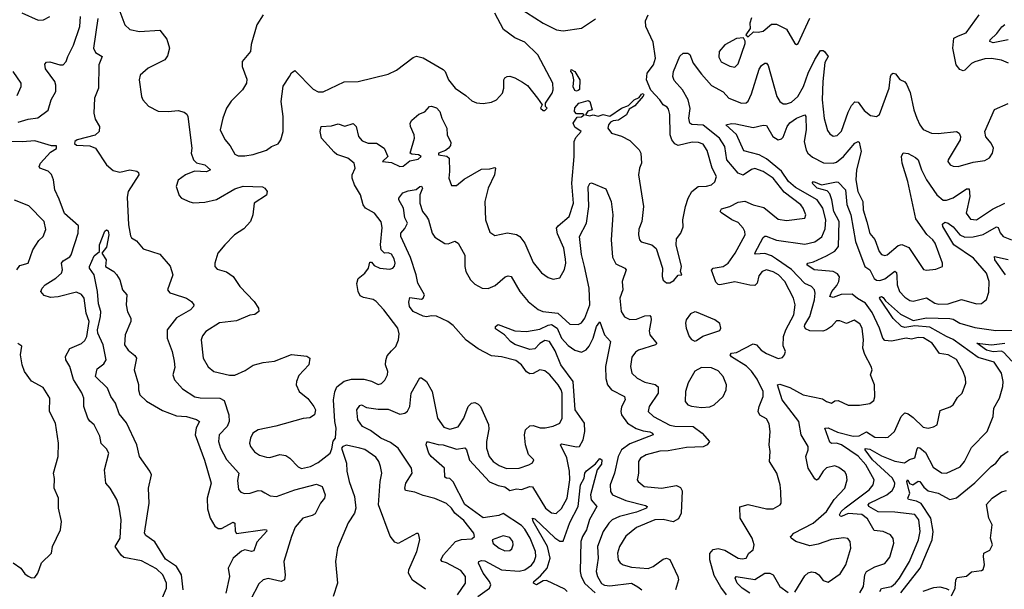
# Model space of a CAD drawing. Extents: x 2143765 to 2212931, y 878955 to 1017455.
# Tile 71 of 256: x 2151225 to 2157132, y 923039 to 926455. Entities that reach past the tile are written whole.
import ezdxf

# ---------------------------------------------------------------- set-up
doc = ezdxf.new("R2010")
doc.units = 0

msp = doc.modelspace()

# ---------------------------------------------------------------- linework, layer by layer
at = {"layer": '0CON20XD'}
for points in [[(2154215, 926530), (2154365, 926434.5), (2154445, 926394.4), (2154485, 926388), (2154595.8, 926404.2), (2154679.3, 926460.7)], [(2151215, 925840), (2151275, 925857.8), (2151334.1, 925865.9), (2151396.5, 925913.5), (2151414.7, 925975), (2151440.9, 926025), (2151442.7, 926062.7), (2151436.2, 926085), (2151380.1, 926160.1), (2151375, 926188.8), (2151385, 926200.6), (2151405, 926203.6), (2151465, 926184.5), (2151485, 926184.5), (2151504.5, 926205), (2151513.9, 926235), (2151547.7, 926302.3), (2151586.1, 926415), (2151589.1, 926475)], [(2151237.3, 926497.3), (2151335, 926452), (2151367.5, 926455), (2151406.7, 926475)], [(2151825.6, 926505), (2151855.5, 926425.5), (2151885, 926397.5), (2151944.6, 926384.6), (2152065, 926393.5), (2152108.1, 926338.1), (2152123.3, 926285), (2152110.9, 926239.1), (2152095.9, 926214.1), (2151996, 926165), (2151947.3, 926122.7), (2151942, 926095), (2151955.8, 925995), (2151964.4, 925975), (2151997.4, 925937.4), (2152055, 925907.1), (2152115, 925904), (2152175, 925910), (2152210.8, 925900.8), (2152228.1, 925888.1), (2152234.4, 925874.4), (2152257.1, 925685), (2152254.4, 925655), (2152268.2, 925615), (2152285, 925596.2), (2152335, 925585.3), (2152369.2, 925555), (2152345, 925543.3), (2152272.9, 925547.1), (2152218.8, 925525), (2152175, 925493.8), (2152164.3, 925455), (2152181.5, 925401.5), (2152195, 925384), (2152245, 925362.2), (2152267, 925357), (2152335, 925360.9), (2152405, 925376.1), (2152515, 925440), (2152565, 925457.5), (2152682.2, 925452.2), (2152696, 925445), (2152708.8, 925425), (2152705, 925403.3), (2152631.9, 925355), (2152624.4, 925285), (2152609.2, 925245), (2152568.9, 925201.1), (2152514.7, 925165.3), (2152455.5, 925105), (2152414.4, 925055), (2152396.7, 924995), (2152396.7, 924975), (2152409.3, 924959.3), (2152465, 924942), (2152505.6, 924915.6), (2152545.8, 924855), (2152631.9, 924765), (2152658.6, 924725), (2152660, 924705), (2152635, 924687.7), (2152605, 924683.8), (2152525, 924649.1), (2152423.9, 924636.1), (2152340.8, 924585), (2152321.7, 924558.3), (2152313.5, 924535), (2152325.5, 924425), (2152355, 924372.5), (2152390, 924345), (2152483.8, 924323.8), (2152515, 924323.8), (2152578.3, 924351.7), (2152625, 924384.1), (2152685, 924400), (2152752.7, 924407.3), (2152855, 924447.5), (2152947.6, 924437.6), (2152965.5, 924425.5), (2152960.6, 924385), (2152899.8, 924320.2), (2152885.5, 924285), (2152884.6, 924265), (2152901.1, 924225), (2152952.9, 924182.9), (2152990, 924135), (2153000, 924115), (2152994.3, 924085), (2152965, 924067.9), (2152925, 924063.8), (2152761.9, 924018.1), (2152656, 923995), (2152623.5, 923975), (2152609.6, 923945), (2152604.5, 923915), (2152609.5, 923895), (2152632.9, 923862.9), (2152663.3, 923843.3), (2152705, 923830.5), (2152725, 923830), (2152785, 923847.3), (2152820.9, 923840.9), (2152845, 923825.6), (2152895, 923772.5), (2152915, 923763.3), (2152970, 923775), (2153015, 923800), (2153086.7, 923855), (2153098.6, 923881.4), (2153105, 923927.5), (2153118.8, 923945), (2153124.4, 924005), (2153115.3, 924045.3), (2153108.3, 924175), (2153115.9, 924224.1), (2153127.1, 924252.9), (2153172.2, 924287.8), (2153215, 924299.6), (2153289.4, 924299.4), (2153335, 924287.8), (2153375, 924267.1), (2153395, 924272.5), (2153416.6, 924293.4), (2153431.4, 924325), (2153433.1, 924345), (2153420, 924385), (2153421.7, 924411.7), (2153430.6, 924439.4), (2153455, 924468.6), (2153482.5, 924495), (2153497.5, 924535), (2153501.2, 924571.2), (2153492.9, 924605), (2153410.6, 924715), (2153363.3, 924765), (2153345, 924777.3), (2153288.2, 924788.2), (2153268.2, 924798.2), (2153256.2, 924825), (2153247.6, 924872.4), (2153256.6, 924903.4), (2153296.2, 924935), (2153316.7, 924965), (2153325, 925000), (2153335, 925000), (2153351.7, 924981.7), (2153385.6, 924965.6), (2153445, 924958.6), (2153463.3, 924965), (2153473, 924977), (2153476.7, 924995), (2153471.3, 925021.3), (2153455, 925048.8), (2153435, 925056), (2153414.1, 925054.1), (2153394.5, 925074.5), (2153390.5, 925105), (2153398.7, 925208.7), (2153393.1, 925243.1), (2153353.1, 925295), (2153299.4, 925325), (2153285.5, 925345), (2153269.6, 925405), (2153233.9, 925463.9), (2153220.3, 925505), (2153218.8, 925525), (2153237.6, 925565), (2153230.8, 925595), (2153193.3, 925625), (2153127.6, 925647.6), (2153111, 925661)], [(2152686, 926485), (2152646.9, 926425), (2152614.4, 926305.6), (2152609.2, 926265), (2152560, 926205), (2152560, 926175), (2152587.7, 926097.7), (2152585.7, 926075), (2152560.8, 926035), (2152494, 925966), (2152465.6, 925925), (2152443.5, 925865), (2152427.8, 925795), (2152455, 925736), (2152488, 925698), (2152515, 925648.8), (2152535, 925638.6), (2152575, 925638.1), (2152625, 925646.9), (2152705, 925672.5), (2152735, 925695.6), (2152775, 925711.4), (2152791.2, 925735), (2152805.9, 925785), (2152805.5, 925875.5), (2152794, 925965), (2152806.4, 926056.4), (2152843.8, 926115), (2152855, 926136.7), (2152875, 926150), (2152985, 926037.8), (2153015, 926023.1), (2153045, 926023.5), (2153172.4, 926082.4), (2153255.4, 926084.6), (2153435, 926128.6), (2153485, 926153.1), (2153585, 926229.1), (2153605, 926235.6), (2153645, 926226.7), (2153765, 926157.5), (2153777.1, 926145), (2153796.7, 926095), (2153837.1, 926045), (2153901.5, 926001.5), (2153938.3, 925968.3), (2153965, 925955.8), (2154005, 925952), (2154055, 925961.2), (2154085.6, 925974.4), (2154122, 926015), (2154129.2, 926045), (2154130, 926095), (2154135, 926107.5), (2154150, 926115), (2154165, 926116.7), (2154195, 926106.7), (2154240.8, 926080.8), (2154271.2, 926061.2), (2154332.5, 925985), (2154360, 925945), (2154350, 925925), (2154365, 925910), (2154375, 925910), (2154390, 925925), (2154380, 925935), (2154380, 925955), (2154420, 926015), (2154425.6, 926035), (2154424.2, 926075), (2154333.1, 926245), (2154255, 926321.4), (2154195, 926345.6), (2154127.3, 926397.3), (2154076, 926495)], [(2153111, 925661), (2153035.6, 925745), (2153026.7, 925785), (2153034.5, 925815.5), (2153095, 925819.2), (2153135, 925831.2), (2153175, 925817.5), (2153225, 925832.5), (2153244, 925814), (2153256.7, 925755), (2153279.5, 925729.5), (2153315, 925714.5), (2153365, 925714.4), (2153412.2, 925685), (2153434.4, 925635), (2153402.5, 925605), (2153455, 925598.8), (2153505, 925575.5), (2153525, 925576.7), (2153565, 925608.9), (2153615, 925619.6), (2153634.2, 925635), (2153616.7, 925645), (2153578.3, 925648.3), (2153568, 925655), (2153593.3, 925745), (2153591.1, 925765), (2153568.9, 925815), (2153568.6, 925835), (2153576.8, 925853.2), (2153620.6, 925889.4), (2153655, 925902.5), (2153683.8, 925935), (2153695, 925937.5), (2153725, 925927.5), (2153745.4, 925905.4), (2153757.1, 925865), (2153786.7, 925805), (2153789.1, 925765), (2153810.7, 925719.3), (2153808.7, 925701.3), (2153797.8, 925685), (2153779, 925671), (2153738, 925655), (2153738, 925645), (2153787.1, 925637.1), (2153802.1, 925625), (2153804.6, 925545.4), (2153798.9, 925505), (2153815, 925460), (2153845, 925460), (2153892, 925498), (2153995, 925559.2), (2154045, 925560), (2154075, 925568.8), (2154080, 925565), (2154073.3, 925525), (2154036, 925444), (2154015.6, 925365), (2154020, 925255), (2154045, 925180), (2154075, 925161.4), (2154152.4, 925177.6), (2154205, 925166.1), (2154225, 925155.5), (2154255.5, 925115), (2154305, 924998.1), (2154356, 924936), (2154395, 924908.9), (2154425, 924900), (2154465, 924906.2), (2154493.4, 924956.6), (2154501.1, 924995), (2154498.9, 925018.9), (2154489.6, 925085), (2154450.9, 925170.8), (2154446.5, 925205), (2154455, 925218.7), (2154521.5, 925275), (2154547.8, 925355), (2154536.9, 925475), (2154551, 925635), (2154550.7, 925725), (2154561.3, 925748.7), (2154593.3, 925785), (2154555, 925811.1), (2154545.4, 925835), (2154569.2, 925870.8), (2154595, 925872.2), (2154612.5, 925885), (2154600.7, 925890.7), (2154565, 925891.2), (2154554.5, 925905), (2154555, 925926.2), (2154580, 925955), (2154635, 925970), (2154645.7, 925965), (2154660, 925915), (2154634.1, 925905.9), (2154620, 925885), (2154645, 925879.5), (2154665, 925884.4), (2154695, 925876.9), (2154725, 925885.8), (2154765, 925876.2), (2154834.7, 925925.3), (2154878.4, 925941.6), (2154910.9, 925975), (2154941.9, 925988.1), (2154955, 926008.6), (2154965, 926013.3), (2154969.2, 926005), (2154965, 925996.7), (2154915, 925938.5), (2154882.2, 925917.8), (2154865, 925884.5), (2154817.8, 925852.2), (2154785, 925848.6), (2154769.5, 925840.5), (2154757.5, 925825), (2154753.8, 925805), (2154775, 925774), (2154836, 925756), (2154885, 925730), (2154942.5, 925675), (2154952.2, 925655), (2154955.6, 925595), (2154942.7, 925565), (2154938.2, 925525), (2154968.5, 925335), (2154957.1, 925245), (2154939.2, 925199.2), (2154937.1, 925165), (2154944.2, 925135), (2154953.2, 925123.2), (2155016.7, 925105), (2155042.8, 925082.8), (2155081.9, 924965), (2155080, 924915), (2155085, 924892.5), (2155105, 924876.7), (2155125, 924876.2), (2155149.7, 924890.3), (2155175, 924923.3), (2155196.7, 924925), (2155190, 924945), (2155196, 924975), (2155164.4, 925105), (2155165, 925140), (2155191.2, 925175), (2155206.4, 925213.6), (2155203.3, 925255), (2155219.1, 925335), (2155235.6, 925385), (2155257.5, 925425), (2155295, 925454.5), (2155345, 925456.4), (2155376.2, 925465), (2155395, 925483.8), (2155406.4, 925515), (2155379.2, 925565), (2155350, 925670), (2155325, 925708.2), (2155297.8, 925717.8), (2155258.7, 925721.3), (2155175, 925700.6), (2155155, 925710.4), (2155137.2, 925735), (2155128.2, 925765), (2155126.1, 925886.1), (2155118.6, 925918.6), (2155110.3, 925930.3), (2155085, 925944.2), (2155066.5, 925975), (2155012.4, 926032.4), (2154985.4, 926095), (2154988.9, 926135), (2155027.1, 926185), (2155040.4, 926225), (2155025, 926320), (2154982, 926415), (2154979.5, 926449.5), (2154996.2, 926483.8)], [(2157157.5, 926195), (2157115, 926212.1), (2157055, 926223.2), (2157015, 926220.4), (2156955, 926202.9), (2156935, 926192.9), (2156895, 926153.3), (2156885, 926148.9), (2156865, 926156.5), (2156843.6, 926183.7), (2156823.2, 926285), (2156830.5, 926345), (2156857.6, 926357.6), (2156904, 926376), (2156982.5, 926485)], [(2151693.1, 926463.1), (2151668.1, 926285), (2151679.1, 926259.1), (2151720, 926235), (2151700.7, 926185), (2151698.5, 926045), (2151673.8, 925985), (2151669.2, 925895), (2151678.5, 925858.5), (2151704.5, 925814.5), (2151702.7, 925785), (2151678, 925762), (2151569.6, 925735), (2151555.6, 925725), (2151553.5, 925713.5), (2151565, 925703.2), (2151645, 925698.8), (2151679.4, 925685), (2151745.5, 925585), (2151785, 925550), (2151825, 925540.9), (2151885, 925554.4), (2151927.3, 925547.3), (2151938.3, 925538.3), (2151938.8, 925525), (2151876.7, 925425), (2151869.4, 925390.6), (2151876.9, 925225), (2151889.4, 925159.4), (2151895, 925146.7), (2151925, 925128), (2151965, 925080.8), (2152065, 925048.2), (2152126.9, 924976.9), (2152144.2, 924925), (2152110.8, 924835), (2152125, 924817.5), (2152145, 924810.5), (2152226, 924785), (2152255.8, 924765), (2152270, 924745), (2152268.6, 924735), (2152250, 924715), (2152165, 924667.5), (2152110, 924595), (2152109.4, 924545), (2152139.1, 924465), (2152152.4, 924407.6), (2152155, 924370), (2152144.5, 924325), (2152153.1, 924295), (2152201.2, 924241.2), (2152275, 924193.8), (2152307.3, 924187.3), (2152425, 924185.3), (2152452, 924172), (2152479.2, 924085), (2152480.8, 924045), (2152470, 924015), (2152422.1, 923965), (2152417.9, 923925), (2152430.4, 923885), (2152466.7, 923816.7), (2152539.5, 923735), (2152532, 923692), (2152536.9, 923636.9), (2152551.3, 923621.3), (2152573.5, 923613.5), (2152607.5, 923615), (2152655, 923630.6), (2152675, 923628.6), (2152695, 923617.5), (2152728.5, 923598.5), (2152765, 923594.7), (2152875, 923636.3), (2153005, 923668.8), (2153040, 923655), (2153058.2, 923605), (2153053.5, 923585), (2153029.1, 923555), (2152998.2, 923491.8), (2152979.4, 923480.6), (2152924.3, 923465.7), (2152878.6, 923411.4), (2152855.4, 923355), (2152809.5, 923205), (2152816.9, 923123.1), (2152813.1, 923095), (2152794.5, 923085.5), (2152715, 923104.4), (2152685, 923095.7), (2152659.1, 923070.9), (2152610, 922975)], [(2155616.1, 926466.1), (2155606.2, 926435), (2155606.7, 926403.3), (2155582.5, 926365), (2155595, 926353.3), (2155628.3, 926381.7), (2155655, 926380), (2155685, 926386.9), (2155735, 926429.4), (2155765, 926429.1), (2155825, 926398.9), (2155875, 926313.3), (2155885, 926306.7)], [(2155885, 926306.7), (2155895, 926313.3), (2155966.4, 926463.6)], [(2157155, 926334.4), (2157065, 926317), (2157046.2, 926325), (2157046.6, 926335), (2157088, 926372), (2157117.1, 926412.9), (2157135, 926427.1)], [(2155515, 926171.4), (2155535, 926191.2), (2155578.3, 926311.7), (2155577.5, 926327.5), (2155567, 926347), (2155525, 926342.5), (2155456.2, 926305), (2155421.9, 926265), (2155419.7, 926229.7), (2155432.8, 926202.8), (2155485, 926177.5), (2155515, 926171.4)], [(2155790.6, 923625), (2155787.7, 923665), (2155768.2, 923735), (2155723.9, 923805), (2155728.5, 923865), (2155721.1, 923905), (2155728.5, 923985), (2155721.7, 924031.7), (2155705, 924060.8), (2155665, 924084.2), (2155655.5, 924105), (2155660.7, 924135), (2155684.7, 924195), (2155685.8, 924225), (2155649.2, 924299.2), (2155615, 924347.2), (2155585, 924376.5), (2155495, 924434), (2155487.8, 924445), (2155494.8, 924455.2), (2155525, 924458.5), (2155625, 924510.5), (2155645, 924504.4), (2155673.6, 924473.7), (2155705, 924452.7), (2155775, 924423.3), (2155801.5, 924428.5), (2155814, 924445), (2155818.8, 924465), (2155805, 924500), (2155806.9, 924555), (2155821.2, 924595), (2155870.3, 924685), (2155878.4, 924745), (2155867.5, 924785), (2155815.9, 924885), (2155777.3, 924925), (2155745, 924943.7), (2155705, 924954.1), (2155679.5, 924945), (2155660.3, 924919.7), (2155650, 924875), (2155635, 924861.1), (2155605, 924862.2), (2155515, 924883.8), (2155425, 924864.5), (2155415, 924866.7), (2155401.7, 924881.7), (2155376.1, 924953.9), (2155385.7, 924964.3), (2155445, 924974.6), (2155475, 924994.6), (2155517.2, 925055), (2155576.9, 925165), (2155575.4, 925185), (2155565, 925204.2), (2155535, 925238.9), (2155497.5, 925255), (2155435, 925296.7), (2155428.2, 925305), (2155435, 925320.9), (2155485, 925334.7), (2155535, 925361.5), (2155575, 925366.9), (2155625, 925344.6), (2155689.8, 925329.8), (2155775, 925259.1), (2155825, 925250.4), (2155935, 925264.2), (2155942.5, 925285), (2155926.4, 925325), (2155911.2, 925345), (2155810.7, 925420.7), (2155745, 925504.1), (2155685, 925545.7), (2155635, 925563.1), (2155615, 925557.8), (2155565, 925523.8), (2155535, 925534.6), (2155468.4, 925615), (2155455.6, 925695.6), (2155423.6, 925745), (2155325, 925823), (2155257.6, 925827.6), (2155244.7, 925834.7), (2155239, 925865), (2155246.7, 925923.3), (2155236.1, 925975), (2155201.6, 926035), (2155151.2, 926091.2), (2155144, 926114), (2155147.3, 926145), (2155185, 926236.9), (2155205, 926254.2), (2155234, 926254), (2155245, 926246.7), (2155266.2, 926195), (2155315, 926127.9), (2155375, 926060.4), (2155445, 926022.3), (2155479.2, 925985), (2155555, 925955.4), (2155583.6, 925956.4), (2155595, 925965.8), (2155615, 926010), (2155662.2, 926157.8), (2155675, 926180.6), (2155695, 926194.3), (2155705, 926194.2), (2155715, 926180), (2155767.2, 925995), (2155785, 925965.5), (2155805, 925950.8), (2155825, 925950), (2155855, 925960.3), (2155893.1, 925995), (2155927, 926055), (2155955.8, 926135), (2155995, 926217.3), (2156030, 926270), (2156045, 926271.1), (2156053.5, 926265), (2156075.3, 926235), (2156055, 926198.8), (2156044.5, 926085.5), (2156039.1, 925975), (2156052.2, 925862.2), (2156071.6, 925791.6), (2156085, 925770.6), (2156105, 925757.5), (2156129.2, 925760.8), (2156155, 925786.9), (2156195, 925900.6), (2156215, 925940), (2156235, 925963.3), (2156255, 925961.1), (2156290.8, 925910.8), (2156330.5, 925880.5), (2156365, 925874.5), (2156384.2, 925885.8), (2156442.2, 926045), (2156448.9, 926115), (2156455, 926128.8), (2156465, 926134), (2156480.3, 926130.3), (2156505, 926096.7), (2156535, 926082), (2156545, 926068), (2156567.7, 926017.7), (2156590.3, 925915), (2156607.9, 925865), (2156624.7, 925824.7), (2156645, 925796.7), (2156695, 925775.4), (2156735, 925773.2), (2156845, 925785.6), (2156862.5, 925775), (2156869.4, 925755), (2156868.1, 925735), (2156796.2, 925615), (2156794, 925605), (2156806.7, 925585), (2156825, 925576), (2156855, 925574.2), (2156945, 925600), (2157015, 925610), (2157043.2, 925626.8), (2157061.2, 925655), (2157068, 925685), (2157052.9, 925715), (2157022, 925752), (2157016.5, 925785), (2157072.9, 925917.1), (2157155, 925952)], [(2151210.3, 925999.7), (2151234.3, 926055), (2151232.9, 926075), (2151185.8, 926145)], [(2154565, 926026.2), (2154555, 926031.2), (2154545, 926052.5), (2154550, 926095), (2154542, 926132), (2154531.2, 926145), (2154534, 926156), (2154556, 926145), (2154585.8, 926095), (2154583, 926037), (2154575, 926030), (2154565, 926026.2)], [(2155875, 923022.5), (2155935, 923118.8), (2155955, 923137.8), (2155975, 923144.2), (2155999.8, 923139.8), (2156019.1, 923125), (2156045, 923090.8), (2156075, 923080.8), (2156147.6, 923132.4), (2156182.5, 923185), (2156212.2, 923285), (2156206.9, 923325), (2156194.3, 923344.3), (2156166.9, 923346.9), (2156095, 923337.7), (2156015, 923309.4), (2155965, 923300), (2155880.8, 923325), (2155853.8, 923345), (2155850, 923355), (2155855, 923360), (2155870, 923375), (2155985, 923435.4), (2156064.8, 923505.2), (2156112, 923578), (2156175.4, 923645), (2156190.5, 923695), (2156185.6, 923725), (2156175, 923742.5), (2156139.5, 923769.5), (2156115, 923779.5), (2156065, 923767.7), (2156045, 923747.9), (2156015, 923698.9), (2156005, 923693.6), (2155995, 923701.1), (2155955.4, 923765), (2155941.5, 923835), (2155956.5, 923875), (2155955.6, 923895), (2155913.2, 923965), (2155899.6, 924045), (2155800, 924175), (2155772.5, 924265), (2155785, 924268.5), (2155845, 924249), (2155925, 924205.4), (2156040.9, 924180.9), (2156065, 924164.3), (2156095, 924156.2), (2156115, 924168.8), (2156135, 924171.2), (2156195, 924144.2), (2156263.1, 924143.1), (2156325, 924152.5), (2156349.6, 924170.4), (2156356.3, 924193.7), (2156354.4, 924264.4), (2156328.8, 924325), (2156338.8, 924355), (2156334, 924375), (2156296.2, 924446.2), (2156283.8, 924485), (2156287.3, 924535), (2156279.2, 924605), (2156265, 924630.6), (2156232.5, 924652.5), (2156185, 924632.2), (2156145, 924648.1), (2156125, 924648.6), (2156094.7, 924615.3), (2156065, 924594.5), (2156042.7, 924587.3), (2155965, 924589.1), (2155940.5, 924600.5), (2155934.1, 924614.1), (2155936.4, 924625), (2155965.7, 924675), (2155993.1, 924775), (2155998.1, 924815), (2155993.8, 924835), (2155975.6, 924855), (2155935, 924872.8), (2155855, 924957.2), (2155765, 925018.8), (2155735, 925039), (2155695, 925052), (2155638.8, 925048.8), (2155635.8, 925055), (2155685, 925148.9), (2155695, 925157.5), (2155703.6, 925156.4), (2155765, 925133.3), (2155935, 925109.4), (2155996.5, 925123.5), (2156037.4, 925152.6), (2156058.5, 925201.5), (2156060.6, 925255), (2156044, 925325), (2156010.3, 925375), (2155879.3, 925449.3), (2155837.5, 925485), (2155795, 925546.5), (2155705, 925619.8), (2155661.1, 925645), (2155569.5, 925669.5), (2155526.3, 925766.3), (2155462.5, 925825), (2155495, 925833.1), (2155520.6, 925830.6), (2155625, 925808.2), (2155685, 925822.7), (2155705, 925820), (2155743.8, 925755), (2155775, 925734.5), (2155795, 925740.9), (2155805, 925751.1), (2155830.3, 925815), (2155845, 925836.9), (2155885, 925865.4), (2155935, 925883.8), (2155942, 925875), (2155944, 925795), (2155930.7, 925725), (2155942.9, 925672.9), (2155952.7, 925655), (2155981, 925631), (2156047.5, 925597.5), (2156105, 925594.7), (2156125, 925600.9), (2156167.5, 925635), (2156235, 925715.4), (2156255, 925725.7), (2156261.7, 925721.7), (2156272.8, 925665), (2156246, 925555), (2156241.1, 925495), (2156253.1, 925425), (2156282.9, 925365), (2156285.9, 925315), (2156307.5, 925242.5), (2156325, 925172.5), (2156355, 925137.5), (2156382.1, 925065), (2156395, 925047.3), (2156415, 925041.2), (2156429.2, 925045), (2156495, 925100.7), (2156517.9, 925107.9), (2156558.7, 925088.7), (2156647.8, 924957.8), (2156665, 924953.3), (2156721.4, 924958.6), (2156762.5, 924975), (2156760.8, 924995), (2156718.2, 925115), (2156704.5, 925135), (2156667.4, 925167.4), (2156601.2, 925261.2), (2156553, 925485), (2156520, 925595), (2156515.8, 925634.2), (2156525, 925656.7), (2156555, 925652.5), (2156598.7, 925628.7), (2156615.8, 925615), (2156635.3, 925555), (2156665.2, 925495.2), (2156727.7, 925405), (2156765, 925373.6), (2156785, 925373.1), (2156825, 925385.9), (2156905, 925440.5), (2156920.6, 925440.6), (2156925.3, 925394.7), (2156903.5, 925295), (2156929.3, 925259.3), (2156965, 925255.5), (2157061.6, 925318.4), (2157135.3, 925354.7)], [(2152076.4, 922975), (2152106.4, 923045), (2152105.4, 923075), (2152083.8, 923125), (2152045, 923161.2), (2151955, 923209.1), (2151850.2, 923230.2), (2151833.2, 923243.2), (2151797.5, 923295), (2151828.5, 923345), (2151834.7, 923455), (2151822.4, 923532.4), (2151807.3, 923577.3), (2151767.5, 923645), (2151742.5, 923675), (2151734.5, 923755), (2151760, 923855), (2151745, 923882), (2151713.6, 923913.6), (2151706.6, 923956.6), (2151671.1, 924025), (2151645, 924046.9), (2151633.6, 924065), (2151609.4, 924135), (2151608.8, 924185), (2151598.1, 924218.1), (2151547.4, 924297.4), (2151525, 924374.2), (2151502.5, 924415), (2151498.8, 924435), (2151525, 924482.5), (2151595, 924512.2), (2151615, 924530.6), (2151628.1, 924555), (2151641.9, 924645), (2151623.5, 924695), (2151611.2, 924785), (2151595, 924807.8), (2151565, 924821.1), (2151455, 924794), (2151409.5, 924789.5), (2151371.1, 924801.1), (2151351.4, 924825), (2151358.9, 924845), (2151377.8, 924865), (2151442.1, 924905), (2151475.4, 924935), (2151481.8, 924955), (2151476.1, 924995), (2151485, 925008.8), (2151525, 925033.6), (2151533.1, 925045), (2151575.3, 925175), (2151578, 925218), (2151493.9, 925293.8), (2151461.8, 925378.2), (2151436, 925435), (2151427.2, 925495), (2151416.4, 925526.4), (2151395, 925547.6), (2151346.2, 925565), (2151341.9, 925575), (2151350.4, 925595), (2151409.2, 925660.8), (2151446.4, 925683.6), (2151445, 925699.7), (2151415, 925698.7), (2151315, 925729.4), (2151242.5, 925722.5), (2151145, 925723.8)], [(2153851.6, 923005), (2153899.6, 923075), (2153899.5, 923115), (2153872.4, 923152.4), (2153785, 923198.2), (2153760, 923205), (2153750.8, 923215), (2153767.8, 923245), (2153840.5, 923325), (2153875, 923337.6), (2153937.8, 923342.2), (2153953.8, 923355), (2153950, 923375), (2153890.6, 923450.6), (2153835.3, 923495.3), (2153816, 923526), (2153785, 923553.1), (2153715, 923584), (2153645, 923601.1), (2153595, 923621.3), (2153540.4, 923630.4), (2153535.5, 923645), (2153542.3, 923675), (2153578.8, 923735), (2153576, 923765), (2153495, 923885.3), (2153448.9, 923918.9), (2153391.5, 923945), (2153330.4, 923990.4), (2153280.8, 924015), (2153253.1, 924055), (2153247.8, 924115), (2153265, 924140.8), (2153275, 924145.6), (2153305, 924130), (2153375, 924118.6), (2153435, 924118.4), (2153505, 924090), (2153535.3, 924094.7), (2153552.6, 924107.4), (2153565, 924136.2), (2153572.7, 924215), (2153625, 924307.1), (2153635, 924307.1), (2153665.4, 924285.4), (2153700, 924225), (2153732, 924065), (2153770.4, 924010.4), (2153805, 923999.6), (2153855, 924013.8), (2153890.4, 924065), (2153915.6, 924135), (2153935, 924155.6), (2153955, 924158.5), (2153975, 924150), (2153989.6, 924135), (2154037.8, 924027.8), (2154040.2, 923999.8), (2154025.3, 923925), (2154024.7, 923885), (2154042.3, 923835), (2154065.5, 923805), (2154101.7, 923781.7), (2154145, 923763.8), (2154222.5, 923765), (2154280, 923785), (2154301.7, 923798.3), (2154310, 923815), (2154277.5, 923847.5), (2154260.3, 923905), (2154254.2, 923965), (2154260, 923995), (2154285, 924020), (2154305, 924020.4), (2154347.8, 924007.8), (2154378, 924008), (2154425, 924016.6), (2154465.6, 924035), (2154478.9, 924065), (2154479.3, 924215), (2154474.2, 924235), (2154455, 924265.4), (2154405, 924325.5), (2154375, 924348.9), (2154345, 924354.4), (2154305, 924333.6), (2154285, 924330.8), (2154265, 924343.1), (2154234.8, 924384.8), (2154201.3, 924411.3), (2154115, 924433.3), (2154055, 924438.2), (2153975, 924480.9), (2153903.5, 924533.5), (2153825, 924621.4), (2153793.8, 924645), (2153725, 924677.6), (2153695, 924679.6), (2153665, 924672.4), (2153645, 924676.1), (2153586.1, 924705), (2153563.5, 924735), (2153559.1, 924760.9), (2153565, 924790), (2153635, 924779.6), (2153646.2, 924785), (2153653.2, 924805), (2153614.5, 924874.5), (2153604, 924925), (2153569, 925029), (2153510.7, 925155), (2153511.3, 925175), (2153535, 925202.7), (2153551.9, 925235), (2153535, 925266.2), (2153528.1, 925325), (2153498.8, 925375), (2153500, 925385), (2153523.6, 925416.4), (2153555, 925429.6), (2153603.3, 925436.7), (2153625, 925455.8), (2153635, 925456.2), (2153640.8, 925445), (2153625.5, 925404.5), (2153626.5, 925355), (2153641.5, 925305), (2153665.2, 925275.2), (2153677.5, 925255), (2153699.5, 925175), (2153715, 925151.1), (2153775, 925113.1), (2153795, 925111.9), (2153835, 925126), (2153856, 925115), (2153895, 925042.5), (2153895.6, 924974.4), (2153902.2, 924945), (2153930.6, 924895), (2153955, 924869.4), (2154000, 924845), (2154035, 924842.7), (2154078.3, 924861.7), (2154137.6, 924912.4), (2154155, 924918.1), (2154174.4, 924914.4), (2154225, 924824.3), (2154275.5, 924765), (2154335, 924716.4), (2154364.3, 924704.2), (2154454.4, 924694.4), (2154525, 924630), (2154575, 924627.1), (2154595, 924636.7), (2154615, 924665.7), (2154645.2, 924744.8), (2154641.7, 924845), (2154614.4, 924975), (2154595, 925046.2), (2154584.1, 925155.9), (2154626, 925234), (2154640, 925335), (2154636.4, 925453.6), (2154645, 925473.8), (2154655, 925476), (2154741.8, 925441.8), (2154773.5, 925365), (2154784.5, 925285), (2154772.8, 925135), (2154780.7, 925030.7), (2154801.7, 924991.7), (2154855.3, 924965.3), (2154864.4, 924955), (2154839.2, 924885), (2154842.9, 924835), (2154826.1, 924785), (2154834.6, 924705), (2154853.9, 924673.9), (2154885, 924657.9), (2154925, 924659.3), (2154975, 924679.6), (2155005, 924681.4), (2155012.4, 924672.4), (2155013.8, 924655), (2155001.9, 924588.1), (2155005.4, 924565), (2155047.4, 924512.6), (2155040, 924505), (2154937.5, 924472.5), (2154919.1, 924460.9), (2154898.6, 924431.4), (2154889.1, 924375), (2154897.8, 924335), (2154929.4, 924305), (2154975, 924280.4), (2155037.6, 924267.6), (2155055, 924253.3), (2155055.5, 924215), (2155002.3, 924135), (2154995.6, 924105), (2155028.1, 924075), (2155125, 924022.9), (2155155, 924017), (2155265, 924014.7), (2155318.8, 923975), (2155364.2, 923925), (2155349.2, 923905), (2155325, 923893.4), (2155225, 923888.5), (2155115, 923868.8), (2155065, 923866.9), (2154984.2, 923845), (2154950, 923825), (2154936.7, 923805), (2154937.9, 923735), (2154932.7, 923712.7), (2154930, 923695), (2154935, 923686.2), (2154972.5, 923655), (2155075, 923646.2), (2155165, 923660.9), (2155189.1, 923649.1), (2155200.3, 923630.3), (2155194.3, 923495.7), (2155178.1, 923461.9), (2155145, 923442.9), (2155085, 923456.8), (2155035, 923456.2), (2154925, 923409.7), (2154862.1, 923357.9), (2154823.2, 923295), (2154812, 923255), (2154816.1, 923216.1), (2154827.3, 923197.3), (2154845.3, 923185.3), (2154895, 923172.4), (2154995, 923164), (2155025, 923174.6), (2155085, 923220.4), (2155105.5, 923225.5), (2155125, 923217.1), (2155173.6, 923115), (2155177.7, 923095), (2155158.8, 923035)], [(2156806.6, 924133.4), (2156825, 924145.8), (2156851.2, 924188.8), (2156880, 924215), (2156900.6, 924275), (2156899.1, 924305), (2156886.2, 924345), (2156845, 924417.1), (2156795, 924444.6), (2156743.3, 924453.3), (2156698.9, 924515), (2156646.9, 924546.9), (2156615, 924548.6), (2156575, 924540), (2156544.2, 924544.2), (2156455, 924526.2), (2156415, 924531.1), (2156402.6, 924545), (2156384.2, 924605), (2156339.9, 924699.9), (2156300, 924755), (2156252.4, 924782.4), (2156220, 924810), (2156153.1, 924806.9), (2156105, 924789.6), (2156085.8, 924795), (2156096.7, 924825), (2156128.5, 924861.5), (2156139.7, 924885), (2156142.8, 924912.8), (2156131.6, 924931.6), (2156105, 924944.7), (2155992, 924955), (2155947.5, 924985), (2155954.2, 924995.8), (2155987.4, 925002.6), (2156065, 925038), (2156115, 925066.2), (2156137.9, 925095), (2156142, 925245), (2156109, 925305), (2156098.2, 925375), (2156085, 925410), (2156068.8, 925428.8), (2156008.6, 925445), (2155980, 925475), (2155987.5, 925485), (2156035, 925465.4), (2156125, 925483.3), (2156135, 925480.9), (2156178.9, 925435), (2156186.9, 925346.9), (2156212.1, 925285), (2156239.6, 925125), (2156295.9, 924975.9), (2156325.2, 924955.2), (2156352.4, 924902.4), (2156365, 924892.4), (2156385, 924890.3), (2156415, 924901.2), (2156475, 924946.7), (2156485, 924938), (2156487.1, 924917.1), (2156489.7, 924865), (2156503.3, 924825), (2156535, 924791.2), (2156565, 924770.4), (2156585, 924768), (2156665, 924786.5), (2156715.9, 924755.9), (2156739.8, 924749.8), (2156795, 924750.4), (2156875, 924776.7), (2156965, 924751.9), (2156995, 924752.9), (2157025, 924777.5), (2157038.6, 924821.4), (2157041.3, 924885), (2157024.7, 924935), (2156948.2, 925025), (2156828.9, 925105), (2156764.1, 925215), (2156761.8, 925228.2), (2156775, 925241.2), (2156795, 925235.9), (2156825, 925213.3), (2156864.7, 925164.7), (2156895, 925150.4), (2156945, 925152), (2157005, 925166.9), (2157085, 925212.3), (2157095, 925208.1), (2157106.9, 925176.9), (2157125.9, 925155.9), (2157174.6, 925134.6)], [(2151208.5, 924955), (2151225, 924980.6), (2151276, 924995), (2151304.3, 925075), (2151339.7, 925130.3), (2151366.7, 925155), (2151382.7, 925197.3), (2151372.5, 925245), (2151279.5, 925339.5), (2151193, 925373)], [(2152205.4, 923035), (2152194.8, 923125), (2152165, 923176.2), (2152099.8, 923219.8), (2152035, 923323.9), (2151982.2, 923362.2), (2151974.6, 923375), (2152002.5, 923555), (2151997.8, 923645), (2152015.4, 923725), (2152005, 923748.1), (2151944.3, 923835), (2151928.1, 923905), (2151865, 924036.7), (2151821.3, 924091.3), (2151800, 924155), (2151771.2, 924195), (2151751.5, 924245), (2151680, 924315), (2151689.6, 924360.4), (2151729.2, 924390.8), (2151744.6, 924415.4), (2151725.4, 924505), (2151693.3, 924575), (2151691.5, 924595), (2151710.3, 924675), (2151710.9, 924705), (2151698, 924752), (2151691.5, 924825), (2151670.8, 924925), (2151644, 924965), (2151644.2, 924975), (2151671.4, 925038.6), (2151703.3, 925065), (2151703.1, 925105), (2151735, 925186.7), (2151745, 925195.6), (2151755, 925188.1), (2151760.7, 925165), (2151745, 925090), (2151718, 925055), (2151743.8, 925015), (2151740, 924975), (2151788.8, 924945), (2151805, 924926.2), (2151825.7, 924895), (2151840.8, 924835), (2151868.6, 924805), (2151864.5, 924745), (2151872.2, 924702.2), (2151891.2, 924665), (2151892, 924645), (2151857.1, 924565), (2151854.4, 924505), (2151875, 924473.8), (2151915, 924441.2), (2151925.6, 924425.6), (2151911.1, 924355), (2151937.7, 924267.7), (2151937.4, 924235), (2151945, 924205.6), (2151985, 924168.2), (2152082, 924112), (2152165, 924078.9), (2152225.8, 924075.8), (2152285, 924057.5), (2152303.8, 924045), (2152283.1, 924006.9), (2152277.1, 923965), (2152333, 923813), (2152373.2, 923675), (2152350, 923585), (2152352.4, 923522.4), (2152367.8, 923465), (2152395, 923416.7), (2152415, 923403.5), (2152435, 923402.9), (2152505, 923442.2), (2152516.7, 923435), (2152518, 923388), (2152525, 923372.9), (2152695, 923397.1), (2152705.7, 923395.7), (2152707.7, 923387.7), (2152648.3, 923321.7), (2152630.3, 923269.7), (2152615, 923266.4), (2152575, 923275.9), (2152555, 923267.5), (2152505.4, 923225), (2152476.4, 923165), (2152482.9, 923115), (2152460.9, 923015)], [(2157138.6, 924925), (2157074.6, 925015), (2157074.3, 925035.7), (2157155, 925016.7)], [(2156395, 923839.5), (2156475, 923807.4), (2156533.4, 923796.6), (2156563.4, 923816.6), (2156595, 923827.7), (2156608.6, 923881.4), (2156615, 923890), (2156625, 923887.8), (2156659.2, 923859.2), (2156705, 923771.5), (2156755, 923737.9), (2156785, 923736.2), (2156867.6, 923772.4), (2156894.5, 923805), (2156935, 923888.6), (2157028.9, 923985), (2157066, 924075), (2157069.2, 924125), (2157102.9, 924185), (2157124.5, 924255), (2157125.5, 924285), (2157115.3, 924335.3), (2157071.8, 924401.7), (2156975, 924428.4), (2156825, 924536.8), (2156785, 924554.3), (2156685, 924611.2), (2156595, 924618.1), (2156535, 924608.2), (2156515, 924614.4), (2156465, 924663.3), (2156384.5, 924785), (2156388.3, 924791.7), (2156395, 924795.3), (2156405, 924790), (2156419.4, 924769.4), (2156509.2, 924689.2), (2156585, 924650.3), (2156665, 924666.8), (2156805, 924663.3), (2156825, 924659.5), (2156865, 924635.2), (2156955, 924609.6), (2157081.4, 924591.4), (2157245, 924593.5)], [(2155275, 924527.5), (2155285, 924531.2), (2155323.3, 924556.7), (2155425, 924592), (2155432, 924605), (2155425, 924633.3), (2155395, 924655.8), (2155285, 924701.2), (2155275, 924703.3), (2155249.5, 924690.5), (2155224, 924655), (2155220, 924635), (2155224.3, 924605), (2155242, 924555), (2155255, 924536.7), (2155275, 924527.5)], [(2153974, 922995), (2154043.8, 923045), (2154050.8, 923065), (2154042.8, 923085), (2154004.8, 923135), (2153978.1, 923195), (2153978.8, 923205), (2153995, 923211.5), (2154015, 923209.7), (2154115.3, 923154.7), (2154221.5, 923148.5), (2154255.2, 923154.8), (2154295, 923182.8), (2154311.2, 923205), (2154321.6, 923235), (2154319.3, 923265), (2154288.1, 923345), (2154255, 923399.4), (2154235, 923420.5), (2154125, 923493.3), (2154099.3, 923480.7), (2154045, 923474), (2154005, 923466.9), (2153895, 923547.5), (2153825, 923683.3), (2153805, 923704), (2153785, 923704.5), (2153775, 923711.2), (2153774.4, 923765), (2153694.4, 923835), (2153680.6, 923855), (2153664, 923906), (2153666.7, 923923.3), (2153675, 923924), (2153735, 923907.1), (2153766, 923905), (2153845, 923880), (2153895, 923888.1), (2153905, 923876.2), (2153923, 923813), (2154044.3, 923684.3), (2154095, 923660.8), (2154135, 923652.6), (2154165, 923632.3), (2154205, 923641.3), (2154235, 923637.3), (2154285, 923654.7), (2154302.4, 923652.4), (2154379.6, 923525), (2154415, 923498.2), (2154444.4, 923494.4), (2154475, 923522.5), (2154508.8, 923585), (2154525.2, 923695), (2154523.5, 923746.5), (2154507.8, 923827.8), (2154469.4, 923905), (2154475, 923910.6), (2154565, 923893.3), (2154583.8, 923896.2), (2154605.2, 923934.8), (2154616.5, 923985), (2154613.8, 924035), (2154558.5, 924115), (2154545.5, 924285.5), (2154472, 924385), (2154438.4, 924468.4), (2154404.4, 924524.4), (2154375, 924531.2), (2154346.2, 924513.8), (2154315, 924482), (2154285, 924476.5), (2154195, 924507.5), (2154170, 924525), (2154134, 924565), (2154080.5, 924600.5), (2154078.8, 924615), (2154095, 924626.7), (2154195, 924588.5), (2154265, 924585.6), (2154345, 924599.1), (2154395, 924623.6), (2154415, 924626.9), (2154449.5, 924605), (2154475.7, 924545.7), (2154515, 924501.2), (2154555, 924472.2), (2154595, 924461.3), (2154623.5, 924475), (2154641.9, 924498.1), (2154665.4, 924544.6), (2154686, 924615), (2154705, 924642.5), (2154734.3, 924564.3), (2154770, 924525), (2154740, 924375), (2154742.6, 924302.6), (2154751.1, 924265), (2154776.2, 924236.2), (2154854.5, 924194.5), (2154856.7, 924175), (2154835, 924134.2), (2154831.1, 924105), (2154835.8, 924085), (2154871.8, 924035), (2154923.6, 924003.6), (2154965, 923989.5), (2155006, 923984), (2155022.5, 923975), (2155026, 923965), (2154885, 923910.5), (2154835, 923874.6), (2154815.3, 923835), (2154793.9, 923735), (2154767.5, 923665), (2154769.2, 923625), (2154782.2, 923605), (2154862.3, 923572.3), (2154980.5, 923540.5), (2154989.4, 923535), (2154985.5, 923525), (2154925, 923501.7), (2154823.1, 923475), (2154779.5, 923455), (2154759.1, 923435), (2154726.2, 923385), (2154692.4, 923295), (2154694.7, 923225), (2154684.1, 923145), (2154690.9, 923115), (2154715, 923074.5), (2154734, 923064), (2154765, 923059.7), (2154895, 923075.8), (2154933.6, 923053.6), (2154956.7, 923035)], [(2151185, 923197.5), (2151232.5, 923165), (2151255, 923132.5), (2151275, 923117.5), (2151295, 923107.5), (2151315, 923110), (2151333.9, 923136.1), (2151355, 923197.5), (2151416.7, 923255), (2151422.5, 923295), (2151468.8, 923395), (2151476, 923445), (2151458, 923525), (2151457.5, 923585), (2151431.4, 923645), (2151434.3, 923704.3), (2151428.6, 923735), (2151456.4, 923835), (2151457.1, 923915), (2151440, 924035), (2151404.5, 924105), (2151406, 924185), (2151365, 924250), (2151296.6, 924286.6), (2151254.4, 924345), (2151240, 924385), (2151230, 924445), (2151237, 924497), (2151214, 924514)], [(2157177.7, 924407.7), (2157129.7, 924459.7), (2157115, 924467), (2157065, 924463.1), (2157025, 924473.3), (2156966.7, 924515), (2157055, 924504.7), (2157135, 924515.5)], [(2155315, 924130), (2155365, 924134.2), (2155391.2, 924145), (2155445, 924196.2), (2155464.2, 924235), (2155465.5, 924265.5), (2155445.6, 924315), (2155415, 924350), (2155375, 924367.5), (2155315, 924370), (2155275, 924347.5), (2155235, 924276.7), (2155220, 924225), (2155218, 924165), (2155233.3, 924145), (2155255, 924137.5), (2155315, 924130)], [(2156265, 923016.9), (2156286.6, 923055), (2156295.2, 923125), (2156305, 923146.4), (2156355, 923173.1), (2156415, 923193.5), (2156445, 923230.8), (2156468.9, 923315), (2156465, 923343.3), (2156448.6, 923365), (2156406.1, 923386.1), (2156351.6, 923391.6), (2156310.9, 923460.9), (2156277.2, 923487.2), (2156196.3, 923493.7), (2156155, 923475.5), (2156148.2, 923478.2), (2156144.3, 923485), (2156153.2, 923505), (2156178, 923528), (2156320.9, 923635), (2156346.1, 923665), (2156351.3, 923695), (2156300.6, 923785), (2156255, 923837.5), (2156155, 923904.8), (2156125, 923915.8), (2156095, 923913.2), (2156085, 923920.9), (2156056, 924005), (2156075, 924008.2), (2156132, 923982), (2156225, 923957), (2156260.7, 923959.3), (2156305, 923983.1), (2156355, 923951.5), (2156421.3, 923948.7), (2156435, 923951.9), (2156474.4, 923985), (2156514.1, 924075.9), (2156535, 924097.1), (2156555, 924091.1), (2156585, 924069.1), (2156645, 924012.2), (2156675, 924005.7), (2156707.3, 924012.7), (2156728.8, 924025), (2156748.5, 924111.5), (2156806.6, 924133.4)], [(2153658.7, 923038.7), (2153582.6, 923092.6), (2153557.5, 923135), (2153558.9, 923155), (2153607.5, 923265), (2153625.8, 923335), (2153620, 923365), (2153615, 923372.5), (2153605, 923373.3), (2153495, 923314.2), (2153475, 923322), (2153448.3, 923358.3), (2153378.1, 923545), (2153386.9, 923685), (2153397.1, 923735), (2153390.6, 923775), (2153380, 923805), (2153360.8, 923830.8), (2153295, 923877.7), (2153265, 923886.1), (2153185, 923902.5), (2153163.3, 923895), (2153156, 923885), (2153185.5, 923795), (2153187.3, 923747.3), (2153201.4, 923685), (2153232.9, 923595), (2153241.4, 923525), (2153234.3, 923495.7), (2153195, 923437.5), (2153130.8, 923285), (2153119.2, 923205), (2153130.8, 923075), (2153106.2, 922995)], [(2156386.1, 923025), (2156395, 923044.5), (2156455, 923056.2), (2156480, 923075), (2156504.3, 923105), (2156563, 923205), (2156617.4, 923335), (2156627.8, 923385), (2156618.9, 923455), (2156595, 923487.2), (2156475, 923501.6), (2156375, 923503.7), (2156320.4, 923535), (2156315.4, 923545), (2156324, 923555), (2156427.2, 923605), (2156458.7, 923631.3), (2156472.9, 923657.1), (2156474.7, 923675.3), (2156461.1, 923705), (2156341.4, 923815), (2156297.3, 923875), (2156296.7, 923883.3), (2156325, 923878.7), (2156395, 923839.5)], [(2154508.9, 923025), (2154495, 923040.3), (2154385, 923091.5), (2154365, 923088.7), (2154325, 923064.9), (2154306.8, 923075), (2154310, 923085), (2154350.2, 923119.8), (2154388.9, 923165), (2154408.6, 923225), (2154392.5, 923295), (2154304.7, 923445), (2154301.2, 923465), (2154315, 923460.6), (2154435, 923347.8), (2154465, 923328.2), (2154485, 923326.9), (2154525, 923439.5), (2154576.4, 923535), (2154588.8, 923665), (2154610.9, 923705), (2154615.3, 923735), (2154625, 923749.3), (2154679.4, 923790.6), (2154705, 923824.2), (2154718.5, 923815), (2154715, 923788.6), (2154689.4, 923755), (2154649.7, 923605), (2154654.6, 923575), (2154687.1, 923535), (2154643, 923457), (2154626.1, 923395), (2154601.8, 923355), (2154591.7, 923325), (2154588.1, 923145), (2154593.1, 923115), (2154615, 923073), (2154677.2, 923017.2)], [(2156512.4, 923017.6), (2156626.8, 923165), (2156699, 923335), (2156705.2, 923385), (2156690.9, 923465), (2156633.2, 923553.2), (2156605, 923568), (2156556.9, 923576.9), (2156554.5, 923585), (2156566.1, 923615), (2156560.4, 923635), (2156548, 923685), (2156553.3, 923695), (2156564.2, 923674.2), (2156584.1, 923665.9), (2156615, 923688), (2156625, 923686), (2156650.4, 923650.4), (2156675, 923628.8), (2156734.8, 923614.8), (2156805, 923577.5), (2156845, 923587.5), (2156955, 923676.5), (2157053.5, 923775), (2157080.6, 923795), (2157115, 923839.5), (2157155, 923868.1)], [(2155466, 923005), (2155431.7, 923051.7), (2155392.3, 923122.3), (2155365.9, 923215), (2155365.9, 923254.1), (2155385, 923277.9), (2155415, 923283.9), (2155455, 923274), (2155535, 923225.5), (2155559.1, 923220.9), (2155584.2, 923225.8), (2155600, 923255), (2155626, 923275), (2155630.8, 923305), (2155620, 923345), (2155547.8, 923465), (2155545.9, 923534.1), (2155595, 923547.9), (2155705, 923521.5), (2155745, 923521.9), (2155786.7, 923545), (2155793.8, 923555), (2155790.6, 923625)], [(2156815, 923000), (2156836.7, 923045), (2156840.8, 923095), (2156849.5, 923110.5), (2156905, 923118), (2156935, 923144), (2156995, 923151.2), (2157005, 923157.5), (2157013.8, 923185), (2157006.7, 923235), (2157010, 923255), (2157045.9, 923274.1), (2157061.2, 923305), (2157050, 923345), (2157060, 923425), (2157040, 923465), (2157025, 923547.5), (2157058.8, 923585), (2157115, 923624.2), (2157145, 923631.5)], [(2154135, 923269.4), (2154165, 923270.8), (2154178.3, 923281.7), (2154185.6, 923305), (2154184.2, 923325), (2154165, 923348.6), (2154125, 923358.9), (2154060, 923335), (2154065, 923313.3), (2154101.2, 923285), (2154135, 923269.4)], [(2155606.3, 923016.3), (2155558.9, 923045), (2155530, 923075), (2155518.1, 923105), (2155523.6, 923116.4), (2155635, 923097.8), (2155695, 923134.7), (2155725, 923134.7), (2155745.4, 923125), (2155784.6, 923055), (2155835, 923018.8)], [(2156645, 923026.7), (2156710.5, 923050.5), (2156745, 923054), (2156783.6, 923043.6), (2156800, 923035)]]:
    msp.add_lwpolyline(points, dxfattribs=at)

doc.saveas('drawing.dxf')
